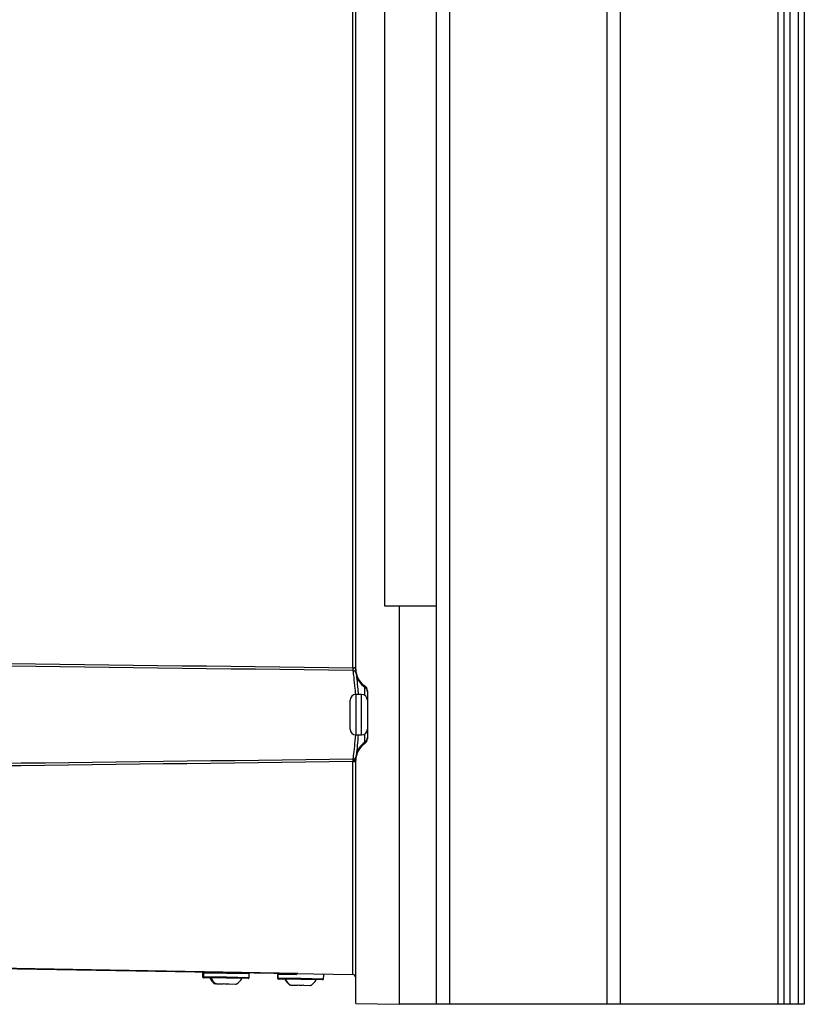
# Model space of a CAD drawing. Header units: millimetres. Extents: x 82 to 1337, y -230 to 1154.
# Tile 160 of 217: x 1092 to 1228, y 293 to 463. Entities that reach past the tile are written whole.
import ezdxf

# ---------------------------------------------------------------- set-up
doc = ezdxf.new("R2010")
doc.units = ezdxf.units.MM

msp = doc.modelspace()

# ---------------------------------------------------------------- linework, layer by layer
at = {"color": 7, "linetype": 'Continuous', "lineweight": 25}
for p, q in [((1155.14, 361.63), (1155.14, 652.91)), ((1164.09, 361.63), (1164.09, 652.91)), ((1166.34, 652.86), (1166.34, 292.86)), ((1193.57, 292.86), (1193.57, 652.86)), ((1195.82, 652.86), (1195.82, 292.86)), ((1223.14, 292.86), (1223.14, 652.86)), ((1224.14, 292.86), (1224.14, 652.86)), ((1225.14, 652.86), (1225.14, 292.86)), ((1226.64, 292.86), (1226.64, 652.86)), ((1227.64, 652.86), (1227.64, 292.86)), ((1149.65, 350.97), (1149.65, 464.76)), ((1150.14, 350.75), (1150.14, 464.98)), ((1157.64, 361.63), (1155.14, 361.63)), ((1164.09, 361.63), (1157.64, 361.63)), ((1157.64, 361.63), (1157.64, 292.82)), ((1164.09, 292.86), (1164.09, 361.63)), ((1150.14, 350.56), (1150.14, 350.75)), ((1151.7, 347.63), (1151.7, 347.84)), ((1151.14, 346.36), (1150.14, 346.36)), ((1152.14, 347.01), (1152.14, 338.72)), ((1149.14, 340.36), (1149.14, 345.36)), ((1150.14, 339.36), (1151.14, 339.36)), ((1151.7, 337.89), (1151.7, 338.1)), ((1149.65, 334.76), (1150.14, 334.76)), ((1149.65, 297.96), (1149.65, 334.76)), ((1150.14, 334.98), (1150.14, 335.16)), ((1150.14, 292.95), (1150.14, 334.98)), ((1025.73, 300.12), (1149.65, 297.96)), ((1140.12, 298.13), (1045.12, 299.79)), ((1123.64, 298.21), (1123.63, 297.61)), ((1123.83, 298.21), (1123.82, 297.61)), ((1131.72, 297.47), (1131.73, 298.07)), ((1136.63, 297.99), (1136.62, 297.39)), ((1136.69, 297.99), (1136.68, 297.39)), ((1144.58, 297.25), (1144.59, 297.85)), ((1124.01, 297.41), (1123.83, 297.41)), ((1127.76, 297.34), (1124.01, 297.41)), ((1127.23, 296.3), (1126.12, 296.32)), ((1131.51, 297.28), (1127.76, 297.34)), ((1128.26, 296.28), (1128.08, 296.28)), ((1129.37, 296.26), (1128.26, 296.28)), ((1129.52, 296.36), (1129.54, 296.32)), ((1136.88, 297.18), (1136.81, 297.18)), ((1140.63, 297.12), (1136.88, 297.18)), ((1140.09, 296.07), (1138.98, 296.09)), ((1144.38, 297.05), (1140.63, 297.12)), ((1142.24, 296.04), (1141.12, 296.06)), ((1142.39, 296.13), (1142.4, 296.1)), ((1150.14, 292.95), (1157.64, 292.82)), ((1164.09, 292.86), (1157.64, 292.86)), ((1166.34, 292.86), (1164.09, 292.86)), ((1193.57, 292.86), (1166.34, 292.86)), ((1195.82, 292.86), (1193.57, 292.86)), ((1223.14, 292.86), (1195.82, 292.86)), ((1224.14, 292.86), (1223.14, 292.86)), ((1225.14, 292.86), (1224.14, 292.86)), ((1226.64, 292.86), (1225.14, 292.86)), ((1227.64, 292.86), (1226.64, 292.86))]:
    msp.add_line(p, q, dxfattribs=at)
at = {"color": 8, "linetype": 'Continuous', "lineweight": 25}
for p, q in [((1151.7, 346.2), (1151.7, 347.63)), ((1150.14, 346.36), (1150.14, 339.36)), ((1151.14, 341.88), (1151.14, 346.36)), ((1151.14, 339.36), (1151.14, 341.88)), ((1151.7, 338.1), (1151.7, 339.53)), ((1123.83, 298.21), (1123.64, 298.21)), ((1131.73, 298.07), (1123.83, 298.21)), ((1136.69, 297.99), (1136.63, 297.99)), ((1139.95, 297.93), (1136.69, 297.99)), ((1123.63, 297.61), (1123.82, 297.61)), ((1123.82, 297.61), (1127.77, 297.54)), ((1127.77, 297.54), (1131.72, 297.47)), ((1136.62, 297.39), (1136.68, 297.39)), ((1136.68, 297.39), (1140.63, 297.32)), ((1140.63, 297.32), (1144.58, 297.25))]:
    msp.add_line(p, q, dxfattribs=at)
at = {"color": 7, "linetype": 'Continuous', "lineweight": 25, "flags": 128}
msp.add_lwpolyline([(1149.66, 334.96), (1149.75, 334.97), (1149.84, 334.98), (1149.93, 335), (1150, 335.02), (1150.06, 335.05), (1150.11, 335.09), (1150.14, 335.13), (1150.14, 335.16)], dxfattribs=at)
at = {"color": 7, "linetype": 'Continuous', "lineweight": 25}
for centre, radius, start, end in [((1162.42, 350.73), 12.77, 178.9317, 181.0683), ((1149.7, 350.01), 0.485, 8.822, 90.8918), ((1149.7, 350), 0.485, 8.8378, 90.8979), ((1153.64, 350.54), 3.5, 187.5476, 236.2813), ((1151.15, 346.8), 0.999, 0.0077, 56.2834), ((1150.14, 345.36), 1, 90, 180), ((1151.14, 345.36), 1, 0, 90), ((1150.14, 340.36), 1, 180, 270), ((1151.14, 340.36), 1, 270, 0), ((1151.15, 338.93), 0.999, 303.7166, 359.9923), ((1153.64, 335.19), 3.5, 123.7187, 172.4524), ((1149.7, 335.72), 0.485, 269.1072, 351.1753), ((1149.7, 335.72), 0.485, 269.1021, 351.1622), ((1123.84, 298.21), 0.2, 89, 179), ((1124.03, 298.21), 0.2, 89, 179), ((1131.53, 298.08), 0.2, 359, 89), ((1136.83, 297.98), 0.2, 89, 179), ((1136.89, 297.98), 0.2, 89, 179), ((1144.39, 297.85), 0.2, 359, 89), ((1149.64, 297.46), 0.5, 0, 89), ((1123.83, 297.61), 0.2, 179, 269), ((1124.02, 297.61), 0.2, 179, 269), ((1127.44, 298.69), 2.85, 207.0298, 233.9248), ((1127.62, 298.68), 2.85, 207.0298, 233.9248), ((1127.95, 298.68), 2.85, 304.0593, 330.9702), ((1131.52, 297.48), 0.2, 269, 359), ((1136.82, 297.38), 0.2, 179, 269), ((1136.88, 297.38), 0.2, 179, 269), ((1140.42, 298.46), 2.85, 207.0298, 233.9248), ((1140.49, 298.46), 2.85, 207.0298, 233.9248), ((1140.81, 298.45), 2.85, 304.0593, 330.9702), ((1144.38, 297.25), 0.2, 269, 359)]:
    msp.add_arc(centre, radius, start, end, dxfattribs=at)
for centre, major_axis, start_param, end_param in [((1153.64, 350.75), (1.21, 3.29), 1.923538, 2.905304), ((1151.14, 347.01), (0.345, 0.939), 5.065131, 6.046896), ((1151.14, 338.72), (-0.345, 0.939), 3.377882, 4.359647), ((1153.64, 334.97), (-1.21, 3.29), 0.236289, 1.218054)]:
    msp.add_ellipse(centre, major_axis=major_axis, ratio=0.998896, start_param=start_param, end_param=end_param, dxfattribs=at)
for points in [[(1014.62, 352.53), (1059.63, 352.05), (1104.64, 351.54), (1149.65, 350.97)], [(1149.65, 350.49), (1104.69, 351.07), (1059.73, 351.6), (1014.77, 352.09)], [(1149.69, 350.49), (1149.68, 350.49), (1149.67, 350.49), (1149.65, 350.49)], [(1149.69, 350.49), (1149.69, 350.49), (1149.69, 350.49), (1149.69, 350.49)], [(1150.18, 350.08), (1150.18, 350.08), (1150.18, 350.08), (1150.18, 350.08)], [(1018.58, 333.68), (1062.28, 334.16), (1105.99, 334.67), (1149.69, 335.24)], [(1149.66, 334.96), (1149.66, 335.09), (1149.68, 335.19), (1149.69, 335.24)], [(1149.69, 335.24), (1149.69, 335.24), (1149.69, 335.24), (1149.69, 335.24)], [(1150.18, 335.65), (1150.18, 335.65), (1150.18, 335.65), (1150.18, 335.65)], [(1149.65, 334.76), (1105.92, 334.2), (1062.18, 333.7), (1018.44, 333.23)], [(1149.65, 334.76), (1149.65, 334.83), (1149.66, 334.9), (1149.66, 334.96)], [(1126.12, 296.32), (1126.07, 296.35), (1126.02, 296.38), (1125.97, 296.42)], [(1127.23, 296.4), (1127.57, 296.34), (1127.92, 296.33), (1128.26, 296.38)], [(1127.23, 296.4), (1127.23, 296.36), (1127.23, 296.33), (1127.23, 296.3)], [(1128.26, 296.28), (1128.26, 296.31), (1128.26, 296.35), (1128.26, 296.38)], [(1129.52, 296.36), (1129.48, 296.32), (1129.42, 296.29), (1129.37, 296.26)], [(1138.98, 296.09), (1138.93, 296.13), (1138.88, 296.16), (1138.83, 296.2)], [(1140.09, 296.17), (1140.43, 296.12), (1140.78, 296.11), (1141.12, 296.16)], [(1140.09, 296.17), (1140.09, 296.14), (1140.09, 296.11), (1140.09, 296.07)], [(1141.12, 296.06), (1141.12, 296.09), (1141.12, 296.12), (1141.12, 296.16)], [(1142.39, 296.13), (1142.34, 296.1), (1142.29, 296.07), (1142.24, 296.04)]]:
    msp.add_open_spline(points, degree=3, dxfattribs=at)
for points, knots in [([(1149.65, 350.97), (1149.79, 350.96), (1149.92, 351), (1150.1, 351.1), (1150.14, 351.15), (1150.14, 351.2)], [0, 0, 0, 0, 0.5, 0.5, 1, 1, 1, 1]), ([(1149.69, 350.49), (1149.69, 350.52), (1149.68, 350.58), (1149.66, 350.71), (1149.66, 350.75), (1149.67, 350.82), (1149.68, 350.85), (1149.72, 350.88), (1149.74, 350.89), (1149.81, 350.92), (1149.85, 350.93), (1149.94, 350.96), (1149.98, 350.98), (1150.08, 351.02), (1150.12, 351.05), (1150.14, 351.08)], [0, 0, 0, 0, 0.25, 0.25, 0.375, 0.375, 0.4375, 0.4375, 0.5, 0.5, 0.625, 0.625, 0.75, 0.75, 1, 1, 1, 1]), ([(1150.14, 350.56), (1150.14, 350.44), (1150.15, 350.34), (1150.16, 350.18), (1150.17, 350.12), (1150.18, 350.08)], [0, 0, 0, 0, 0.5, 0.5, 1, 1, 1, 1]), ([(1150.18, 335.65), (1150.17, 335.61), (1150.16, 335.55), (1150.15, 335.39), (1150.14, 335.29), (1150.14, 335.16)], [0, 0, 0, 0, 0.5, 0.5, 1, 1, 1, 1]), ([(1125.95, 296.38), (1125.95, 296.38), (1125.94, 296.37), (1125.96, 296.4), (1125.97, 296.42)], [0, 0, 0, 0, 0.081816, 1, 1, 1, 1]), ([(1138.81, 296.16), (1138.81, 296.16), (1138.81, 296.15), (1138.82, 296.17), (1138.83, 296.2)], [0, 0, 0, 0, 0.081816, 1, 1, 1, 1])]:
    msp.add_open_spline(points, degree=3, knots=knots, dxfattribs=at)
at = {"color": 8, "linetype": 'Continuous', "lineweight": 25}
for points, knots in [([(1150.13, 346.36), (1150.1, 346.69), (1150.01, 347.85), (1149.81, 349.41), (1149.73, 350.13), (1149.69, 350.49)], [0, 0, 0, 0, 0.166244, 0.583305, 1, 1, 1, 1]), ([(1150.18, 350.08), (1150.21, 349.76), (1150.28, 349.13), (1150.46, 347.72), (1150.53, 346.65), (1150.55, 346.36)], [0, 0, 0, 0, 0.419161, 0.844982, 1, 1, 1, 1]), ([(1149.69, 335.24), (1149.71, 335.41), (1149.76, 335.9), (1149.93, 337.23), (1150.07, 338.69), (1150.14, 339.37)], [0, 0, 0, 0, 0.217259, 0.637656, 1, 1, 1, 1]), ([(1150.56, 339.36), (1150.5, 338.75), (1150.39, 337.4), (1150.24, 336.21), (1150.19, 335.79), (1150.18, 335.65)], [0, 0, 0, 0, 0.354842, 0.781751, 1, 1, 1, 1])]:
    msp.add_open_spline(points, degree=3, knots=knots, dxfattribs=at)

doc.saveas('drawing.dxf')
